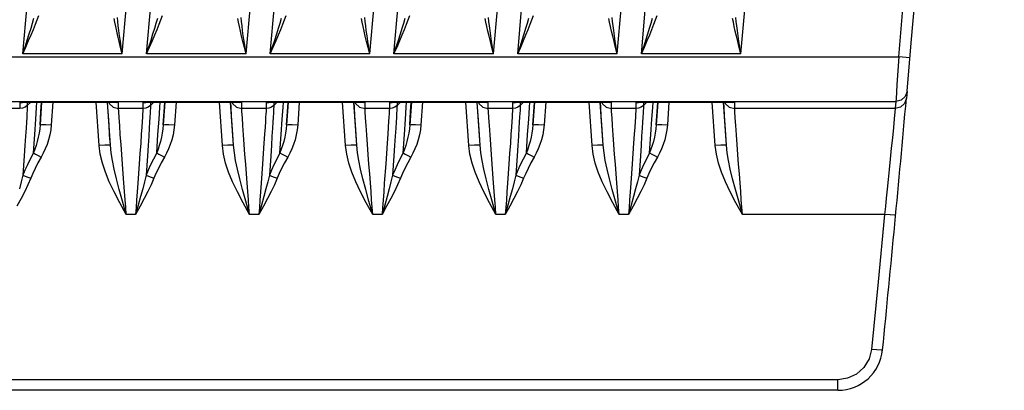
# Model space of a CAD drawing. Header units: millimetres. Extents: x 0 to 700, y 0 to 600.
# Tile 19 of 65: x 121 to 165, y 226 to 242. Entities that reach past the tile are written whole.
import ezdxf

# ---------------------------------------------------------------- set-up
doc = ezdxf.new("R2010")
doc.units = ezdxf.units.MM
doc.header["$LTSCALE"] = 39.111111
doc.layers.get('0').update_dxf_attribs({"linetype": 'CONTINUOUS'})

msp = doc.modelspace()

# ---------------------------------------------------------------- linework, layer by layer
at = {"color": 7, "linetype": 'CONTINUOUS'}
for p, q in [((121.626, 242.41), (121.697, 242.594)), ((127.148, 242.41), (127.218, 242.594)), ((132.669, 242.41), (132.74, 242.594)), ((138.191, 242.41), (138.261, 242.594)), ((143.712, 242.41), (143.782, 242.594)), ((149.233, 242.41), (149.303, 242.594)), ((121.354, 242.024), (121.424, 242.258)), ((121.424, 242.258), (121.485, 242.474)), ((121.459, 241.978), (121.548, 242.203)), ((121.548, 242.203), (121.626, 242.41)), ((125.095, 242.295), (125.062, 242.47)), ((125.133, 242.104), (125.095, 242.295)), ((125.226, 242.331), (125.208, 242.511)), ((125.249, 242.135), (125.226, 242.331)), ((126.876, 242.024), (126.946, 242.258)), ((126.946, 242.258), (127.007, 242.474)), ((126.981, 241.978), (127.07, 242.203)), ((127.07, 242.203), (127.148, 242.41)), ((130.616, 242.295), (130.584, 242.47)), ((130.655, 242.104), (130.616, 242.295)), ((130.748, 242.331), (130.729, 242.511)), ((130.771, 242.135), (130.748, 242.331)), ((132.398, 242.024), (132.467, 242.258)), ((132.467, 242.258), (132.529, 242.474)), ((132.503, 241.978), (132.591, 242.203)), ((132.591, 242.203), (132.669, 242.41)), ((136.138, 242.295), (136.105, 242.47)), ((136.177, 242.104), (136.138, 242.295)), ((136.27, 242.331), (136.251, 242.511)), ((136.292, 242.135), (136.27, 242.331)), ((137.919, 242.024), (137.989, 242.258)), ((137.989, 242.258), (138.05, 242.474)), ((138.024, 241.978), (138.113, 242.203)), ((138.113, 242.203), (138.191, 242.41)), ((141.659, 242.295), (141.627, 242.47)), ((141.698, 242.104), (141.659, 242.295)), ((141.791, 242.331), (141.772, 242.511)), ((141.814, 242.135), (141.791, 242.331)), ((143.441, 242.024), (143.51, 242.258)), ((143.51, 242.258), (143.571, 242.474)), ((143.545, 241.978), (143.634, 242.203)), ((143.634, 242.203), (143.712, 242.41)), ((147.18, 242.295), (147.148, 242.47)), ((147.219, 242.104), (147.18, 242.295)), ((147.312, 242.331), (147.293, 242.511)), ((147.335, 242.136), (147.312, 242.331)), ((148.962, 242.024), (149.031, 242.258)), ((149.031, 242.258), (149.092, 242.474)), ((149.067, 241.978), (149.155, 242.203)), ((149.155, 242.203), (149.233, 242.41)), ((152.701, 242.295), (152.668, 242.47)), ((152.74, 242.104), (152.701, 242.295)), ((152.833, 242.331), (152.814, 242.511)), ((152.856, 242.136), (152.833, 242.331)), ((121.189, 241.498), (121.276, 241.771)), ((121.247, 241.473), (121.359, 241.735)), ((121.276, 241.771), (121.354, 242.024)), ((121.359, 241.735), (121.459, 241.978)), ((125.179, 241.897), (125.133, 242.104)), ((125.231, 241.673), (125.179, 241.897)), ((125.276, 241.923), (125.249, 242.135)), ((125.307, 241.693), (125.276, 241.923)), ((126.711, 241.498), (126.798, 241.771)), ((126.769, 241.473), (126.881, 241.735)), ((126.798, 241.771), (126.876, 242.024)), ((126.881, 241.735), (126.981, 241.978)), ((130.7, 241.897), (130.655, 242.104)), ((130.753, 241.673), (130.7, 241.897)), ((130.798, 241.923), (130.771, 242.135)), ((130.829, 241.693), (130.798, 241.923)), ((132.233, 241.498), (132.32, 241.771)), ((132.291, 241.473), (132.403, 241.735)), ((132.32, 241.771), (132.398, 242.024)), ((132.403, 241.735), (132.503, 241.978)), ((136.222, 241.897), (136.177, 242.104)), ((136.274, 241.673), (136.222, 241.897)), ((136.32, 241.923), (136.292, 242.135)), ((136.351, 241.693), (136.32, 241.923)), ((137.755, 241.498), (137.841, 241.771)), ((137.813, 241.473), (137.924, 241.735)), ((137.841, 241.771), (137.919, 242.024)), ((137.924, 241.735), (138.024, 241.978)), ((141.744, 241.897), (141.698, 242.104)), ((141.796, 241.673), (141.744, 241.897)), ((141.841, 241.923), (141.814, 242.135)), ((141.873, 241.693), (141.841, 241.923)), ((143.276, 241.498), (143.363, 241.771)), ((143.334, 241.473), (143.446, 241.735)), ((143.363, 241.771), (143.441, 242.024)), ((143.446, 241.735), (143.545, 241.978)), ((147.265, 241.897), (147.219, 242.104)), ((147.317, 241.673), (147.265, 241.897)), ((147.362, 241.923), (147.335, 242.136)), ((147.394, 241.693), (147.362, 241.923)), ((148.798, 241.498), (148.884, 241.771)), ((148.856, 241.473), (148.967, 241.735)), ((148.884, 241.771), (148.962, 242.024)), ((148.967, 241.735), (149.067, 241.978)), ((152.786, 241.897), (152.74, 242.104)), ((152.838, 241.673), (152.786, 241.897)), ((152.883, 241.923), (152.856, 242.136)), ((152.915, 241.694), (152.883, 241.923)), ((121.093, 241.202), (121.189, 241.498)), ((121.123, 241.189), (121.247, 241.473)), ((125.289, 241.43), (125.231, 241.673)), ((125.355, 241.167), (125.289, 241.43)), ((125.343, 241.445), (125.307, 241.693)), ((125.383, 241.176), (125.343, 241.445)), ((126.615, 241.202), (126.711, 241.498)), ((126.645, 241.189), (126.769, 241.473)), ((130.811, 241.43), (130.753, 241.673)), ((130.878, 241.167), (130.811, 241.43)), ((130.865, 241.445), (130.829, 241.693)), ((130.905, 241.176), (130.865, 241.445)), ((132.137, 241.202), (132.233, 241.498)), ((132.168, 241.189), (132.291, 241.473)), ((136.333, 241.43), (136.274, 241.673)), ((136.399, 241.167), (136.333, 241.43)), ((136.387, 241.445), (136.351, 241.693)), ((136.427, 241.176), (136.387, 241.445)), ((137.659, 241.202), (137.755, 241.498)), ((137.689, 241.189), (137.813, 241.473)), ((141.855, 241.43), (141.796, 241.673)), ((141.921, 241.167), (141.855, 241.43)), ((141.909, 241.445), (141.873, 241.693)), ((141.949, 241.176), (141.909, 241.445)), ((143.181, 241.202), (143.276, 241.498)), ((143.211, 241.189), (143.334, 241.473)), ((147.376, 241.43), (147.317, 241.673)), ((147.443, 241.167), (147.376, 241.43)), ((147.43, 241.445), (147.394, 241.693)), ((147.471, 241.176), (147.43, 241.445)), ((148.702, 241.202), (148.798, 241.498)), ((148.733, 241.189), (148.856, 241.473)), ((152.898, 241.43), (152.838, 241.673)), ((152.964, 241.167), (152.898, 241.43)), ((152.951, 241.445), (152.915, 241.694)), ((152.992, 241.176), (152.951, 241.445)), ((120.987, 240.88), (121.093, 241.202)), ((120.987, 240.88), (121.123, 241.189)), ((125.428, 240.88), (120.987, 240.88)), ((125.428, 240.88), (125.355, 241.167)), ((125.428, 240.88), (125.383, 241.176)), ((126.509, 240.88), (126.615, 241.202)), ((126.509, 240.88), (126.645, 241.189)), ((130.951, 240.88), (126.509, 240.88)), ((130.951, 240.88), (130.878, 241.167)), ((130.951, 240.88), (130.905, 241.176)), ((132.031, 240.88), (132.137, 241.202)), ((132.031, 240.88), (132.168, 241.189)), ((136.473, 240.88), (132.031, 240.88)), ((136.473, 240.88), (136.399, 241.167)), ((136.473, 240.88), (136.427, 241.176)), ((137.554, 240.88), (137.659, 241.202)), ((137.554, 240.88), (137.689, 241.189)), ((141.995, 240.88), (137.554, 240.88)), ((141.995, 240.88), (141.921, 241.167)), ((141.995, 240.88), (141.949, 241.176)), ((143.075, 240.88), (143.181, 241.202)), ((143.075, 240.88), (143.211, 241.189)), ((147.516, 240.88), (143.075, 240.88)), ((147.516, 240.88), (147.443, 241.167)), ((147.516, 240.88), (147.471, 241.176)), ((148.597, 240.88), (148.702, 241.202)), ((148.597, 240.88), (148.733, 241.189)), ((153.038, 240.88), (148.597, 240.88)), ((153.038, 240.88), (152.964, 241.167)), ((153.038, 240.88), (152.992, 241.176)), ((90.495, 240.752), (160.087, 240.752)), ((160.087, 240.752), (160.047, 240.138)), ((160.585, 240.708), (160.087, 240.752)), ((160.047, 240.138), (160.004, 239.5)), ((160.004, 239.5), (159.963, 238.876)), ((160.453, 239.209), (160.372, 238.979)), ((160.453, 239.209), (160.425, 238.897)), ((90.495, 238.755), (159.955, 238.755)), ((120.848, 238.722), (120.848, 238.442)), ((120.848, 238.722), (120.881, 238.717)), ((120.848, 238.722), (125.261, 238.722)), ((120.848, 238.722), (120.915, 238.719)), ((120.881, 238.717), (120.923, 238.715)), ((120.915, 238.719), (120.93, 238.719)), ((120.923, 238.715), (120.971, 238.717)), ((120.93, 238.719), (125.179, 238.719)), ((120.971, 238.717), (120.988, 238.719)), ((121.189, 238.719), (121.189, 238.576)), ((121.189, 238.576), (121.342, 238.719)), ((121.603, 238.489), (121.617, 238.719)), ((121.829, 238.719), (121.759, 237.716)), ((121.797, 238.296), (121.824, 238.719)), ((122.329, 238.719), (122.258, 237.707)), ((124.397, 236.789), (124.262, 238.719)), ((124.895, 236.798), (124.761, 238.719)), ((124.785, 238.493), (124.772, 238.719)), ((124.825, 238.719), (124.841, 238.672)), ((124.841, 238.672), (125.022, 238.503)), ((125.101, 238.721), (125.178, 238.715)), ((125.178, 238.715), (125.261, 238.722)), ((125.179, 238.719), (125.261, 238.722)), ((125.261, 238.442), (125.261, 238.722)), ((126.348, 238.722), (126.348, 238.442)), ((126.348, 238.722), (126.381, 238.717)), ((126.348, 238.722), (130.761, 238.722)), ((126.348, 238.722), (126.415, 238.719)), ((126.381, 238.717), (126.423, 238.715)), ((126.415, 238.719), (126.43, 238.719)), ((126.423, 238.715), (126.471, 238.717)), ((126.43, 238.719), (130.679, 238.719)), ((126.471, 238.717), (126.488, 238.719)), ((126.689, 238.719), (126.689, 238.576)), ((126.689, 238.576), (126.842, 238.719)), ((127.103, 238.489), (127.117, 238.719)), ((127.329, 238.719), (127.259, 237.716)), ((127.297, 238.296), (127.324, 238.719)), ((127.829, 238.719), (127.758, 237.707)), ((129.897, 236.789), (129.762, 238.719)), ((130.395, 236.798), (130.261, 238.719)), ((130.285, 238.493), (130.272, 238.719)), ((130.325, 238.719), (130.341, 238.672)), ((130.341, 238.672), (130.522, 238.503)), ((130.601, 238.721), (130.678, 238.715)), ((130.678, 238.715), (130.761, 238.722)), ((130.679, 238.719), (130.761, 238.722)), ((130.761, 238.442), (130.761, 238.722)), ((131.848, 238.722), (131.848, 238.442)), ((131.848, 238.722), (131.881, 238.717)), ((131.848, 238.722), (136.261, 238.722)), ((131.848, 238.722), (131.915, 238.719)), ((131.881, 238.717), (131.923, 238.715)), ((131.915, 238.719), (131.93, 238.719)), ((131.923, 238.715), (131.971, 238.717)), ((131.93, 238.719), (136.179, 238.719)), ((131.971, 238.717), (131.988, 238.719)), ((132.189, 238.719), (132.189, 238.576)), ((132.189, 238.576), (132.342, 238.719)), ((132.603, 238.489), (132.617, 238.719)), ((132.829, 238.719), (132.759, 237.716)), ((132.797, 238.296), (132.824, 238.719)), ((133.329, 238.719), (133.258, 237.707)), ((135.397, 236.789), (135.262, 238.719)), ((135.895, 236.798), (135.761, 238.719)), ((135.785, 238.493), (135.772, 238.719)), ((135.825, 238.719), (135.841, 238.672)), ((135.841, 238.672), (136.022, 238.503)), ((136.101, 238.721), (136.178, 238.715)), ((136.178, 238.715), (136.261, 238.722)), ((136.179, 238.719), (136.261, 238.722)), ((136.261, 238.442), (136.261, 238.722)), ((137.348, 238.722), (137.348, 238.442)), ((137.348, 238.722), (137.381, 238.717)), ((137.348, 238.722), (141.761, 238.722)), ((137.348, 238.722), (137.415, 238.719)), ((137.381, 238.717), (137.423, 238.715)), ((137.415, 238.719), (137.43, 238.719)), ((137.423, 238.715), (137.471, 238.717)), ((137.43, 238.719), (141.679, 238.719)), ((137.471, 238.717), (137.488, 238.719)), ((137.689, 238.719), (137.689, 238.576)), ((137.689, 238.576), (137.842, 238.719)), ((138.103, 238.489), (138.117, 238.719)), ((138.329, 238.719), (138.259, 237.716)), ((138.297, 238.296), (138.324, 238.719)), ((138.829, 238.719), (138.758, 237.707)), ((140.897, 236.789), (140.762, 238.719)), ((141.395, 236.798), (141.261, 238.719)), ((141.285, 238.493), (141.272, 238.719)), ((141.325, 238.719), (141.341, 238.672)), ((141.341, 238.672), (141.522, 238.503)), ((141.601, 238.721), (141.678, 238.715)), ((141.678, 238.715), (141.761, 238.722)), ((141.679, 238.719), (141.761, 238.722)), ((141.761, 238.442), (141.761, 238.722)), ((142.848, 238.722), (142.848, 238.442)), ((142.848, 238.722), (142.881, 238.717)), ((142.848, 238.722), (147.261, 238.722)), ((142.848, 238.722), (142.915, 238.719)), ((142.881, 238.717), (142.923, 238.715)), ((142.915, 238.719), (142.93, 238.719)), ((142.923, 238.715), (142.971, 238.717)), ((142.93, 238.719), (147.179, 238.719)), ((142.971, 238.717), (142.988, 238.719)), ((143.189, 238.719), (143.189, 238.576)), ((143.189, 238.576), (143.342, 238.719)), ((143.603, 238.489), (143.617, 238.719)), ((143.829, 238.719), (143.759, 237.716)), ((143.797, 238.296), (143.824, 238.719)), ((144.329, 238.719), (144.258, 237.707)), ((146.397, 236.789), (146.262, 238.719)), ((146.895, 236.798), (146.761, 238.719)), ((146.785, 238.493), (146.772, 238.719)), ((146.825, 238.719), (146.841, 238.672)), ((146.841, 238.672), (147.022, 238.503)), ((147.101, 238.721), (147.178, 238.715)), ((147.178, 238.715), (147.261, 238.722)), ((147.179, 238.719), (147.261, 238.722)), ((147.261, 238.442), (147.261, 238.722)), ((148.348, 238.722), (148.348, 238.442)), ((148.348, 238.722), (148.381, 238.717)), ((148.348, 238.722), (152.761, 238.722)), ((148.348, 238.722), (148.415, 238.719)), ((148.381, 238.717), (148.423, 238.715)), ((148.415, 238.719), (148.43, 238.719)), ((148.423, 238.715), (148.471, 238.717)), ((148.43, 238.719), (152.679, 238.719)), ((148.471, 238.717), (148.488, 238.719)), ((148.689, 238.719), (148.689, 238.576)), ((148.689, 238.576), (148.842, 238.719)), ((149.103, 238.489), (149.117, 238.719)), ((149.329, 238.719), (149.259, 237.716)), ((149.297, 238.296), (149.324, 238.719)), ((149.829, 238.719), (149.758, 237.707)), ((151.897, 236.789), (151.762, 238.719)), ((152.395, 236.798), (152.261, 238.719)), ((152.285, 238.493), (152.272, 238.719)), ((152.325, 238.719), (152.341, 238.672)), ((152.341, 238.672), (152.522, 238.503)), ((152.601, 238.721), (152.678, 238.715)), ((152.678, 238.715), (152.761, 238.722)), ((152.679, 238.719), (152.761, 238.722)), ((152.761, 238.442), (152.761, 238.722)), ((159.955, 238.755), (159.927, 238.442)), ((159.963, 238.876), (159.955, 238.755)), ((160.192, 238.814), (159.955, 238.755)), ((160.344, 238.666), (160.164, 238.502)), ((160.372, 238.979), (160.192, 238.814)), ((160.425, 238.897), (160.344, 238.666)), ((120.848, 238.442), (119.761, 238.442)), ((120.972, 238.458), (120.848, 238.442)), ((121.088, 238.503), (120.972, 238.458)), ((121.189, 238.576), (121.088, 238.503)), ((121.171, 238.227), (121.161, 238.057)), ((121.179, 238.356), (121.171, 238.227)), ((121.184, 238.449), (121.179, 238.356)), ((121.187, 238.514), (121.184, 238.449)), ((121.189, 238.555), (121.187, 238.514)), ((121.189, 238.576), (121.189, 238.555)), ((121.568, 237.965), (121.603, 238.489)), ((121.759, 237.716), (121.797, 238.296)), ((124.808, 238.129), (124.785, 238.493)), ((125.022, 238.503), (125.261, 238.442)), ((125.268, 238.304), (125.261, 238.442)), ((126.348, 238.442), (125.261, 238.442)), ((125.286, 238.033), (125.268, 238.304)), ((126.336, 238.2), (126.327, 238.056)), ((126.342, 238.304), (126.336, 238.2)), ((126.346, 238.375), (126.342, 238.304)), ((126.348, 238.419), (126.346, 238.375)), ((126.472, 238.458), (126.348, 238.442)), ((126.348, 238.442), (126.348, 238.419)), ((126.588, 238.503), (126.472, 238.458)), ((126.689, 238.576), (126.588, 238.503)), ((126.671, 238.227), (126.661, 238.057)), ((126.679, 238.356), (126.671, 238.227)), ((126.684, 238.449), (126.679, 238.356)), ((126.687, 238.514), (126.684, 238.449)), ((126.689, 238.555), (126.687, 238.514)), ((126.689, 238.576), (126.689, 238.555)), ((127.068, 237.965), (127.103, 238.489)), ((127.259, 237.716), (127.297, 238.296)), ((130.308, 238.129), (130.285, 238.493)), ((130.522, 238.503), (130.761, 238.442)), ((130.768, 238.304), (130.761, 238.442)), ((131.848, 238.442), (130.761, 238.442)), ((130.786, 238.033), (130.768, 238.304)), ((131.836, 238.2), (131.827, 238.056)), ((131.842, 238.304), (131.836, 238.2)), ((131.846, 238.375), (131.842, 238.304)), ((131.848, 238.419), (131.846, 238.375)), ((131.972, 238.458), (131.848, 238.442)), ((131.848, 238.442), (131.848, 238.419)), ((132.088, 238.503), (131.972, 238.458)), ((132.189, 238.576), (132.088, 238.503)), ((132.171, 238.227), (132.161, 238.057)), ((132.179, 238.356), (132.171, 238.227)), ((132.184, 238.449), (132.179, 238.356)), ((132.187, 238.514), (132.184, 238.449)), ((132.189, 238.555), (132.187, 238.514)), ((132.189, 238.576), (132.189, 238.555)), ((132.568, 237.965), (132.603, 238.489)), ((132.759, 237.716), (132.797, 238.296)), ((135.808, 238.129), (135.785, 238.493)), ((136.022, 238.503), (136.261, 238.442)), ((136.268, 238.304), (136.261, 238.442)), ((137.348, 238.442), (136.261, 238.442)), ((136.286, 238.033), (136.268, 238.304)), ((137.336, 238.2), (137.327, 238.056)), ((137.342, 238.304), (137.336, 238.2)), ((137.346, 238.375), (137.342, 238.304)), ((137.348, 238.419), (137.346, 238.375)), ((137.472, 238.458), (137.348, 238.442)), ((137.348, 238.442), (137.348, 238.419)), ((137.588, 238.503), (137.472, 238.458)), ((137.689, 238.576), (137.588, 238.503)), ((137.671, 238.227), (137.661, 238.057)), ((137.679, 238.356), (137.671, 238.227)), ((137.684, 238.449), (137.679, 238.356)), ((137.687, 238.514), (137.684, 238.449)), ((137.689, 238.555), (137.687, 238.514)), ((137.689, 238.576), (137.689, 238.555)), ((138.068, 237.965), (138.103, 238.489)), ((138.259, 237.716), (138.297, 238.296)), ((141.308, 238.129), (141.285, 238.493)), ((141.522, 238.503), (141.761, 238.442)), ((141.768, 238.304), (141.761, 238.442)), ((142.848, 238.442), (141.761, 238.442)), ((141.786, 238.033), (141.768, 238.304)), ((142.836, 238.2), (142.827, 238.056)), ((142.842, 238.304), (142.836, 238.2)), ((142.846, 238.375), (142.842, 238.304)), ((142.848, 238.419), (142.846, 238.375)), ((142.972, 238.458), (142.848, 238.442)), ((142.848, 238.442), (142.848, 238.419)), ((143.088, 238.503), (142.972, 238.458)), ((143.189, 238.576), (143.088, 238.503)), ((143.171, 238.227), (143.161, 238.057)), ((143.179, 238.356), (143.171, 238.227)), ((143.184, 238.449), (143.179, 238.356)), ((143.187, 238.514), (143.184, 238.449)), ((143.189, 238.555), (143.187, 238.514)), ((143.189, 238.576), (143.189, 238.555)), ((143.568, 237.965), (143.603, 238.489)), ((143.759, 237.716), (143.797, 238.296)), ((146.808, 238.129), (146.785, 238.493)), ((147.022, 238.503), (147.261, 238.442)), ((147.268, 238.304), (147.261, 238.442)), ((148.348, 238.442), (147.261, 238.442)), ((147.286, 238.033), (147.268, 238.304)), ((148.336, 238.2), (148.327, 238.056)), ((148.342, 238.304), (148.336, 238.2)), ((148.346, 238.375), (148.342, 238.304)), ((148.348, 238.419), (148.346, 238.375)), ((148.472, 238.458), (148.348, 238.442)), ((148.348, 238.442), (148.348, 238.419)), ((148.588, 238.503), (148.472, 238.458)), ((148.689, 238.576), (148.588, 238.503)), ((148.671, 238.227), (148.661, 238.057)), ((148.679, 238.356), (148.671, 238.227)), ((148.684, 238.449), (148.679, 238.356)), ((148.687, 238.514), (148.684, 238.449)), ((148.689, 238.555), (148.687, 238.514)), ((148.689, 238.576), (148.689, 238.555)), ((149.068, 237.965), (149.103, 238.489)), ((149.259, 237.716), (149.297, 238.296)), ((152.308, 238.129), (152.285, 238.493)), ((152.522, 238.503), (152.761, 238.442)), ((152.768, 238.304), (152.761, 238.442)), ((159.927, 238.442), (152.761, 238.442)), ((152.786, 238.033), (152.768, 238.304)), ((159.927, 238.442), (159.882, 237.985)), ((160.164, 238.502), (159.927, 238.442)), ((121.147, 237.838), (121.13, 237.558)), ((121.161, 238.057), (121.147, 237.838)), ((121.521, 237.279), (121.568, 237.965)), ((124.835, 237.71), (124.808, 238.129)), ((125.311, 237.677), (125.286, 238.033)), ((126.314, 237.865), (126.298, 237.616)), ((126.327, 238.056), (126.314, 237.865)), ((126.647, 237.838), (126.63, 237.558)), ((126.661, 238.057), (126.647, 237.838)), ((127.021, 237.279), (127.068, 237.965)), ((130.335, 237.71), (130.308, 238.129)), ((130.811, 237.677), (130.786, 238.033)), ((131.814, 237.865), (131.798, 237.616)), ((131.827, 238.056), (131.814, 237.865)), ((132.147, 237.838), (132.13, 237.558)), ((132.161, 238.057), (132.147, 237.838)), ((132.521, 237.279), (132.568, 237.965)), ((135.835, 237.71), (135.808, 238.129)), ((136.311, 237.677), (136.286, 238.033)), ((137.314, 237.865), (137.298, 237.616)), ((137.327, 238.056), (137.314, 237.865)), ((137.647, 237.838), (137.63, 237.558)), ((137.661, 238.057), (137.647, 237.838)), ((138.021, 237.279), (138.068, 237.965)), ((141.335, 237.71), (141.308, 238.129)), ((141.811, 237.677), (141.786, 238.033)), ((142.814, 237.865), (142.798, 237.616)), ((142.827, 238.056), (142.814, 237.865)), ((143.147, 237.838), (143.13, 237.558)), ((143.161, 238.057), (143.147, 237.838)), ((143.521, 237.279), (143.568, 237.965)), ((146.835, 237.71), (146.808, 238.129)), ((147.311, 237.677), (147.286, 238.033)), ((148.314, 237.865), (148.298, 237.616)), ((148.327, 238.056), (148.314, 237.865)), ((148.647, 237.838), (148.63, 237.558)), ((148.661, 238.057), (148.647, 237.838)), ((149.021, 237.279), (149.068, 237.965)), ((152.335, 237.71), (152.308, 238.129)), ((152.811, 237.677), (152.786, 238.033)), ((159.882, 237.985), (159.843, 237.588)), ((121.13, 237.558), (121.107, 237.207)), ((121.713, 237.347), (121.676, 237.16)), ((121.741, 237.533), (121.713, 237.347)), ((121.759, 237.716), (121.741, 237.533)), ((121.759, 237.716), (121.827, 237.724)), ((121.827, 237.724), (122.01, 237.721)), ((122.01, 237.721), (122.258, 237.707)), ((122.234, 237.484), (122.193, 237.262)), ((122.258, 237.707), (122.234, 237.484)), ((124.864, 237.26), (124.835, 237.71)), ((125.34, 237.269), (125.311, 237.677)), ((126.298, 237.616), (126.276, 237.295)), ((126.63, 237.558), (126.607, 237.207)), ((127.213, 237.347), (127.176, 237.16)), ((127.241, 237.533), (127.213, 237.347)), ((127.259, 237.716), (127.241, 237.533)), ((127.259, 237.716), (127.327, 237.724)), ((127.327, 237.724), (127.51, 237.721)), ((127.51, 237.721), (127.758, 237.707)), ((127.734, 237.484), (127.693, 237.262)), ((127.758, 237.707), (127.734, 237.484)), ((130.364, 237.26), (130.335, 237.71)), ((130.84, 237.269), (130.811, 237.677)), ((131.798, 237.616), (131.776, 237.295)), ((132.13, 237.558), (132.107, 237.207)), ((132.713, 237.347), (132.676, 237.16)), ((132.741, 237.533), (132.713, 237.347)), ((132.759, 237.716), (132.741, 237.533)), ((132.759, 237.716), (132.827, 237.724)), ((132.827, 237.724), (133.01, 237.721)), ((133.01, 237.721), (133.258, 237.707)), ((133.234, 237.484), (133.193, 237.262)), ((133.258, 237.707), (133.234, 237.484)), ((135.864, 237.26), (135.835, 237.71)), ((136.34, 237.269), (136.311, 237.677)), ((137.298, 237.616), (137.276, 237.295)), ((137.63, 237.558), (137.607, 237.207)), ((138.213, 237.347), (138.176, 237.16)), ((138.241, 237.533), (138.213, 237.347)), ((138.259, 237.716), (138.241, 237.533)), ((138.259, 237.716), (138.327, 237.724)), ((138.327, 237.724), (138.51, 237.721)), ((138.51, 237.721), (138.758, 237.707)), ((138.734, 237.484), (138.693, 237.262)), ((138.758, 237.707), (138.734, 237.484)), ((141.364, 237.26), (141.335, 237.71)), ((141.84, 237.269), (141.811, 237.677)), ((142.798, 237.616), (142.776, 237.295)), ((143.13, 237.558), (143.107, 237.207)), ((143.713, 237.347), (143.676, 237.16)), ((143.741, 237.533), (143.713, 237.347)), ((143.759, 237.716), (143.741, 237.533)), ((143.759, 237.716), (143.827, 237.724)), ((143.827, 237.724), (144.01, 237.721)), ((144.01, 237.721), (144.258, 237.707)), ((144.234, 237.484), (144.193, 237.262)), ((144.258, 237.707), (144.234, 237.484)), ((146.864, 237.26), (146.835, 237.71)), ((147.34, 237.269), (147.311, 237.677)), ((148.298, 237.616), (148.276, 237.295)), ((148.63, 237.558), (148.607, 237.207)), ((149.213, 237.347), (149.176, 237.16)), ((149.241, 237.533), (149.213, 237.347)), ((149.259, 237.716), (149.241, 237.533)), ((149.259, 237.716), (149.327, 237.724)), ((149.327, 237.724), (149.51, 237.721)), ((149.51, 237.721), (149.758, 237.707)), ((149.734, 237.484), (149.693, 237.262)), ((149.758, 237.707), (149.734, 237.484)), ((152.364, 237.26), (152.335, 237.71)), ((152.84, 237.269), (152.811, 237.677)), ((159.843, 237.588), (159.798, 237.139)), ((121.107, 237.207), (121.08, 236.789)), ((121.463, 236.459), (121.521, 237.279)), ((121.631, 236.975), (121.579, 236.795)), ((121.676, 237.16), (121.631, 236.975)), ((122.137, 237.044), (122.068, 236.834)), ((122.193, 237.262), (122.137, 237.044)), ((124.895, 236.798), (124.864, 237.26)), ((125.371, 236.834), (125.34, 237.269)), ((126.249, 236.895), (126.217, 236.436)), ((126.276, 237.295), (126.249, 236.895)), ((126.607, 237.207), (126.58, 236.789)), ((126.963, 236.459), (127.021, 237.279)), ((127.131, 236.975), (127.079, 236.795)), ((127.176, 237.16), (127.131, 236.975)), ((127.637, 237.044), (127.568, 236.834)), ((127.693, 237.262), (127.637, 237.044)), ((130.395, 236.798), (130.364, 237.26)), ((130.871, 236.834), (130.84, 237.269)), ((131.749, 236.895), (131.717, 236.436)), ((131.776, 237.295), (131.749, 236.895)), ((132.107, 237.207), (132.08, 236.789)), ((132.463, 236.459), (132.521, 237.279)), ((132.631, 236.975), (132.579, 236.795)), ((132.676, 237.16), (132.631, 236.975)), ((133.137, 237.044), (133.068, 236.834)), ((133.193, 237.262), (133.137, 237.044)), ((135.895, 236.798), (135.864, 237.26)), ((136.371, 236.834), (136.34, 237.269)), ((137.249, 236.895), (137.217, 236.436)), ((137.276, 237.295), (137.249, 236.895)), ((137.607, 237.207), (137.58, 236.789)), ((137.963, 236.459), (138.021, 237.279)), ((138.131, 236.975), (138.079, 236.795)), ((138.176, 237.16), (138.131, 236.975)), ((138.637, 237.044), (138.568, 236.834)), ((138.693, 237.262), (138.637, 237.044)), ((141.395, 236.798), (141.364, 237.26)), ((141.871, 236.834), (141.84, 237.269)), ((142.749, 236.895), (142.717, 236.436)), ((142.776, 237.295), (142.749, 236.895)), ((143.107, 237.207), (143.08, 236.789)), ((143.463, 236.459), (143.521, 237.279)), ((143.631, 236.975), (143.579, 236.795)), ((143.676, 237.16), (143.631, 236.975)), ((144.137, 237.044), (144.068, 236.834)), ((144.193, 237.262), (144.137, 237.044)), ((146.895, 236.798), (146.864, 237.26)), ((147.371, 236.834), (147.34, 237.269)), ((148.249, 236.895), (148.217, 236.436)), ((148.276, 237.295), (148.249, 236.895)), ((148.607, 237.207), (148.58, 236.789)), ((148.963, 236.459), (149.021, 237.279)), ((149.131, 236.975), (149.079, 236.795)), ((149.176, 237.16), (149.131, 236.975)), ((149.637, 237.044), (149.568, 236.834)), ((149.693, 237.262), (149.637, 237.044)), ((152.395, 236.798), (152.364, 237.26)), ((152.871, 236.834), (152.84, 237.269)), ((159.798, 237.139), (159.75, 236.666)), ((121.08, 236.789), (121.051, 236.335)), ((121.463, 236.459), (121.318, 236.184)), ((121.523, 236.622), (121.463, 236.459)), ((121.463, 236.459), (121.559, 236.41)), ((121.579, 236.795), (121.523, 236.622)), ((121.901, 236.446), (121.809, 236.273)), ((121.989, 236.634), (121.901, 236.446)), ((122.068, 236.834), (121.989, 236.634)), ((124.645, 236.803), (124.397, 236.789)), ((124.447, 236.398), (124.397, 236.789)), ((124.827, 236.806), (124.645, 236.803)), ((124.895, 236.798), (124.827, 236.806)), ((124.93, 236.467), (124.895, 236.798)), ((124.986, 236.118), (124.93, 236.467)), ((125.404, 236.391), (125.371, 236.834)), ((126.217, 236.436), (126.184, 235.971)), ((126.58, 236.789), (126.551, 236.335)), ((126.963, 236.459), (126.818, 236.184)), ((127.023, 236.622), (126.963, 236.459)), ((126.963, 236.459), (127.059, 236.41)), ((127.079, 236.795), (127.023, 236.622)), ((127.401, 236.446), (127.309, 236.273)), ((127.489, 236.634), (127.401, 236.446)), ((127.568, 236.834), (127.489, 236.634)), ((130.145, 236.803), (129.897, 236.789)), ((129.947, 236.398), (129.897, 236.789)), ((130.327, 236.806), (130.145, 236.803)), ((130.395, 236.798), (130.327, 236.806)), ((130.43, 236.467), (130.395, 236.798)), ((130.486, 236.118), (130.43, 236.467)), ((130.904, 236.391), (130.871, 236.834)), ((131.717, 236.436), (131.684, 235.971)), ((132.08, 236.789), (132.051, 236.335)), ((132.463, 236.459), (132.318, 236.184)), ((132.523, 236.622), (132.463, 236.459)), ((132.463, 236.459), (132.559, 236.41)), ((132.579, 236.795), (132.523, 236.622)), ((132.901, 236.446), (132.809, 236.273)), ((132.989, 236.634), (132.901, 236.446)), ((133.068, 236.834), (132.989, 236.634)), ((135.645, 236.803), (135.397, 236.789)), ((135.447, 236.398), (135.397, 236.789)), ((135.827, 236.806), (135.645, 236.803)), ((135.895, 236.798), (135.827, 236.806)), ((135.93, 236.467), (135.895, 236.798)), ((135.986, 236.118), (135.93, 236.467)), ((136.404, 236.391), (136.371, 236.834)), ((137.217, 236.436), (137.184, 235.971)), ((137.58, 236.789), (137.551, 236.335)), ((137.963, 236.459), (137.818, 236.184)), ((138.023, 236.622), (137.963, 236.459)), ((137.963, 236.459), (138.059, 236.41)), ((138.079, 236.795), (138.023, 236.622)), ((138.401, 236.446), (138.309, 236.273)), ((138.489, 236.634), (138.401, 236.446)), ((138.568, 236.834), (138.489, 236.634)), ((141.145, 236.803), (140.897, 236.789)), ((140.947, 236.398), (140.897, 236.789)), ((141.327, 236.806), (141.145, 236.803)), ((141.395, 236.798), (141.327, 236.806)), ((141.43, 236.467), (141.395, 236.798)), ((141.486, 236.118), (141.43, 236.467)), ((141.904, 236.391), (141.871, 236.834)), ((142.717, 236.436), (142.684, 235.971)), ((143.08, 236.789), (143.051, 236.335)), ((143.463, 236.459), (143.318, 236.184)), ((143.523, 236.622), (143.463, 236.459)), ((143.463, 236.459), (143.559, 236.41)), ((143.579, 236.795), (143.523, 236.622)), ((143.901, 236.446), (143.809, 236.273)), ((143.989, 236.634), (143.901, 236.446)), ((144.068, 236.834), (143.989, 236.634)), ((146.645, 236.803), (146.397, 236.789)), ((146.447, 236.398), (146.397, 236.789)), ((146.827, 236.806), (146.645, 236.803)), ((146.895, 236.798), (146.827, 236.806)), ((146.93, 236.467), (146.895, 236.798)), ((146.986, 236.118), (146.93, 236.467)), ((147.404, 236.391), (147.371, 236.834)), ((148.217, 236.436), (148.184, 235.971)), ((148.58, 236.789), (148.551, 236.335)), ((148.963, 236.459), (148.818, 236.184)), ((149.023, 236.622), (148.963, 236.459)), ((148.963, 236.459), (149.059, 236.41)), ((149.079, 236.795), (149.023, 236.622)), ((149.401, 236.446), (149.309, 236.273)), ((149.489, 236.634), (149.401, 236.446)), ((149.568, 236.834), (149.489, 236.634)), ((152.145, 236.803), (151.897, 236.789)), ((151.947, 236.398), (151.897, 236.789)), ((152.327, 236.806), (152.145, 236.803)), ((152.395, 236.798), (152.327, 236.806)), ((152.43, 236.467), (152.395, 236.798)), ((152.486, 236.118), (152.43, 236.467)), ((152.904, 236.391), (152.871, 236.834)), ((159.75, 236.666), (159.702, 236.186)), ((121.051, 236.335), (120.993, 235.461)), ((121.318, 236.184), (121.193, 235.927)), ((121.665, 236.011), (121.54, 235.766)), ((121.559, 236.41), (121.678, 236.346)), ((121.809, 236.273), (121.665, 236.011)), ((121.678, 236.346), (121.809, 236.273)), ((124.54, 236.008), (124.447, 236.398)), ((124.673, 235.602), (124.54, 236.008)), ((125.065, 235.735), (124.986, 236.118)), ((125.437, 235.951), (125.404, 236.391)), ((126.551, 236.335), (126.493, 235.461)), ((126.818, 236.184), (126.693, 235.927)), ((127.165, 236.011), (127.04, 235.766)), ((127.059, 236.41), (127.178, 236.346)), ((127.309, 236.273), (127.165, 236.011)), ((127.178, 236.346), (127.309, 236.273)), ((130.04, 236.008), (129.947, 236.398)), ((130.173, 235.602), (130.04, 236.008)), ((130.565, 235.735), (130.486, 236.118)), ((130.937, 235.951), (130.904, 236.391)), ((132.051, 236.335), (131.993, 235.461)), ((132.318, 236.184), (132.193, 235.927)), ((132.665, 236.011), (132.54, 235.766)), ((132.559, 236.41), (132.678, 236.346)), ((132.809, 236.273), (132.665, 236.011)), ((132.678, 236.346), (132.809, 236.273)), ((135.54, 236.008), (135.447, 236.398)), ((135.673, 235.602), (135.54, 236.008)), ((136.065, 235.735), (135.986, 236.118)), ((136.437, 235.951), (136.404, 236.391)), ((137.551, 236.335), (137.493, 235.461)), ((137.818, 236.184), (137.693, 235.927)), ((138.165, 236.011), (138.04, 235.766)), ((138.059, 236.41), (138.178, 236.346)), ((138.309, 236.273), (138.165, 236.011)), ((138.178, 236.346), (138.309, 236.273)), ((141.04, 236.008), (140.947, 236.398)), ((141.173, 235.602), (141.04, 236.008)), ((141.565, 235.735), (141.486, 236.118)), ((141.937, 235.951), (141.904, 236.391)), ((143.051, 236.335), (142.993, 235.461)), ((143.318, 236.184), (143.193, 235.927)), ((143.665, 236.011), (143.54, 235.766)), ((143.559, 236.41), (143.678, 236.346)), ((143.809, 236.273), (143.665, 236.011)), ((143.678, 236.346), (143.809, 236.273)), ((146.54, 236.008), (146.447, 236.398)), ((146.673, 235.602), (146.54, 236.008)), ((147.065, 235.735), (146.986, 236.118)), ((147.437, 235.951), (147.404, 236.391)), ((148.551, 236.335), (148.493, 235.461)), ((148.818, 236.184), (148.693, 235.927)), ((149.165, 236.011), (149.04, 235.766)), ((149.059, 236.41), (149.178, 236.346)), ((149.309, 236.273), (149.165, 236.011)), ((149.178, 236.346), (149.309, 236.273)), ((152.04, 236.008), (151.947, 236.398)), ((152.173, 235.602), (152.04, 236.008)), ((152.565, 235.735), (152.486, 236.118)), ((152.937, 235.951), (152.904, 236.391)), ((159.702, 236.186), (159.655, 235.716)), ((121.085, 235.686), (120.993, 235.461)), ((121.193, 235.927), (121.085, 235.686)), ((121.54, 235.766), (121.432, 235.539)), ((124.849, 235.17), (124.673, 235.602)), ((125.168, 235.304), (125.065, 235.735)), ((125.469, 235.524), (125.437, 235.951)), ((126.184, 235.971), (126.123, 235.107)), ((126.585, 235.686), (126.493, 235.461)), ((126.693, 235.927), (126.585, 235.686)), ((127.04, 235.766), (126.932, 235.539)), ((130.349, 235.17), (130.173, 235.602)), ((130.668, 235.304), (130.565, 235.735)), ((130.969, 235.524), (130.937, 235.951)), ((131.684, 235.971), (131.623, 235.107)), ((132.085, 235.686), (131.993, 235.461)), ((132.193, 235.927), (132.085, 235.686)), ((132.54, 235.766), (132.432, 235.539)), ((135.849, 235.17), (135.673, 235.602)), ((136.168, 235.304), (136.065, 235.735)), ((136.469, 235.524), (136.437, 235.951)), ((137.184, 235.971), (137.123, 235.107)), ((137.585, 235.686), (137.493, 235.461)), ((137.693, 235.927), (137.585, 235.686)), ((138.04, 235.766), (137.932, 235.539)), ((141.349, 235.17), (141.173, 235.602)), ((141.668, 235.304), (141.565, 235.735)), ((141.969, 235.524), (141.937, 235.951)), ((142.684, 235.971), (142.623, 235.107)), ((143.085, 235.686), (142.993, 235.461)), ((143.193, 235.927), (143.085, 235.686)), ((143.54, 235.766), (143.432, 235.539)), ((146.849, 235.17), (146.673, 235.602)), ((147.168, 235.304), (147.065, 235.735)), ((147.469, 235.524), (147.437, 235.951)), ((148.184, 235.971), (148.123, 235.107)), ((148.585, 235.686), (148.493, 235.461)), ((148.693, 235.927), (148.585, 235.686)), ((149.04, 235.766), (148.932, 235.539)), ((152.349, 235.17), (152.173, 235.602)), ((152.668, 235.304), (152.565, 235.735)), ((152.969, 235.524), (152.937, 235.951)), ((159.655, 235.716), (159.609, 235.264)), ((120.921, 235.167), (120.838, 234.851)), ((120.993, 235.461), (120.921, 235.167)), ((120.993, 235.461), (121.092, 235.425)), ((121.092, 235.425), (121.211, 235.379)), ((121.211, 235.379), (121.341, 235.327)), ((121.341, 235.327), (121.215, 235.039)), ((121.432, 235.539), (121.341, 235.327)), ((125.064, 234.716), (124.849, 235.17)), ((125.293, 234.827), (125.168, 235.304)), ((125.499, 235.116), (125.469, 235.524)), ((126.421, 235.167), (126.338, 234.851)), ((126.493, 235.461), (126.421, 235.167)), ((126.493, 235.461), (126.592, 235.425)), ((126.592, 235.425), (126.711, 235.379)), ((126.711, 235.379), (126.841, 235.327)), ((126.841, 235.327), (126.715, 235.039)), ((126.932, 235.539), (126.841, 235.327)), ((130.564, 234.716), (130.349, 235.17)), ((130.793, 234.827), (130.668, 235.304)), ((130.999, 235.116), (130.969, 235.524)), ((131.921, 235.167), (131.838, 234.851)), ((131.993, 235.461), (131.921, 235.167)), ((131.993, 235.461), (132.092, 235.425)), ((132.092, 235.425), (132.211, 235.379)), ((132.211, 235.379), (132.341, 235.327)), ((132.341, 235.327), (132.215, 235.039)), ((132.432, 235.539), (132.341, 235.327)), ((136.064, 234.716), (135.849, 235.17)), ((136.293, 234.827), (136.168, 235.304)), ((136.499, 235.116), (136.469, 235.524)), ((137.421, 235.167), (137.338, 234.851)), ((137.493, 235.461), (137.421, 235.167)), ((137.493, 235.461), (137.592, 235.425)), ((137.592, 235.425), (137.711, 235.379)), ((137.711, 235.379), (137.841, 235.327)), ((137.841, 235.327), (137.715, 235.039)), ((137.932, 235.539), (137.841, 235.327)), ((141.564, 234.716), (141.349, 235.17)), ((141.793, 234.827), (141.668, 235.304)), ((141.999, 235.116), (141.969, 235.524)), ((142.921, 235.167), (142.838, 234.851)), ((142.993, 235.461), (142.921, 235.167)), ((142.993, 235.461), (143.092, 235.425)), ((143.092, 235.425), (143.211, 235.379)), ((143.211, 235.379), (143.341, 235.327)), ((143.341, 235.327), (143.215, 235.039)), ((143.432, 235.539), (143.341, 235.327)), ((147.064, 234.716), (146.849, 235.17)), ((147.293, 234.827), (147.168, 235.304)), ((147.499, 235.116), (147.469, 235.524)), ((148.421, 235.167), (148.338, 234.851)), ((148.493, 235.461), (148.421, 235.167)), ((148.493, 235.461), (148.592, 235.425)), ((148.592, 235.425), (148.711, 235.379)), ((148.711, 235.379), (148.841, 235.327)), ((148.841, 235.327), (148.715, 235.039)), ((148.932, 235.539), (148.841, 235.327)), ((152.564, 234.716), (152.349, 235.17)), ((152.793, 234.827), (152.668, 235.304)), ((152.999, 235.116), (152.969, 235.524)), ((159.609, 235.264), (159.565, 234.837)), ((121.072, 234.739), (120.91, 234.422)), ((121.215, 235.039), (121.072, 234.739)), ((125.317, 234.234), (125.064, 234.716)), ((125.439, 234.299), (125.293, 234.827)), ((125.529, 234.731), (125.499, 235.116)), ((125.556, 234.368), (125.529, 234.731)), ((126.095, 234.715), (126.069, 234.352)), ((126.123, 235.107), (126.095, 234.715)), ((126.338, 234.851), (126.245, 234.506)), ((126.572, 234.739), (126.41, 234.422)), ((126.715, 235.039), (126.572, 234.739)), ((130.817, 234.234), (130.564, 234.716)), ((130.939, 234.299), (130.793, 234.827)), ((131.029, 234.731), (130.999, 235.116)), ((131.056, 234.368), (131.029, 234.731)), ((131.595, 234.715), (131.569, 234.352)), ((131.623, 235.107), (131.595, 234.715)), ((131.838, 234.851), (131.745, 234.506)), ((132.072, 234.739), (131.91, 234.422)), ((132.215, 235.039), (132.072, 234.739)), ((136.317, 234.234), (136.064, 234.716)), ((136.439, 234.299), (136.293, 234.827)), ((136.529, 234.731), (136.499, 235.116)), ((136.556, 234.368), (136.529, 234.731)), ((137.095, 234.715), (137.069, 234.352)), ((137.123, 235.107), (137.095, 234.715)), ((137.338, 234.851), (137.245, 234.506)), ((137.572, 234.739), (137.41, 234.422)), ((137.715, 235.039), (137.572, 234.739)), ((141.817, 234.234), (141.564, 234.716)), ((141.939, 234.299), (141.793, 234.827)), ((142.029, 234.731), (141.999, 235.116)), ((142.056, 234.368), (142.029, 234.731)), ((142.595, 234.715), (142.569, 234.352)), ((142.623, 235.107), (142.595, 234.715)), ((142.838, 234.851), (142.745, 234.506)), ((143.072, 234.739), (142.91, 234.422)), ((143.215, 235.039), (143.072, 234.739)), ((147.317, 234.234), (147.064, 234.716)), ((147.439, 234.299), (147.293, 234.827)), ((147.529, 234.731), (147.499, 235.116)), ((147.556, 234.368), (147.529, 234.731)), ((148.095, 234.715), (148.069, 234.352)), ((148.123, 235.107), (148.095, 234.715)), ((148.338, 234.851), (148.245, 234.506)), ((148.572, 234.739), (148.41, 234.422)), ((148.715, 235.039), (148.572, 234.739)), ((152.817, 234.234), (152.564, 234.716)), ((152.939, 234.299), (152.793, 234.827)), ((153.029, 234.731), (152.999, 235.116)), ((153.056, 234.368), (153.029, 234.731)), ((159.565, 234.837), (159.524, 234.436)), ((120.91, 234.422), (120.727, 234.081)), ((125.606, 233.711), (125.439, 234.299)), ((125.582, 234.029), (125.556, 234.368)), ((126.069, 234.352), (126.045, 234.018)), ((126.245, 234.506), (126.14, 234.128)), ((126.41, 234.422), (126.227, 234.081)), ((131.106, 233.711), (130.939, 234.299)), ((131.082, 234.029), (131.056, 234.368)), ((131.569, 234.352), (131.545, 234.018)), ((131.745, 234.506), (131.64, 234.128)), ((131.91, 234.422), (131.727, 234.081)), ((136.606, 233.711), (136.439, 234.299)), ((136.582, 234.029), (136.556, 234.368)), ((137.069, 234.352), (137.045, 234.018)), ((137.245, 234.506), (137.14, 234.128)), ((137.41, 234.422), (137.227, 234.081)), ((142.106, 233.711), (141.939, 234.299)), ((142.082, 234.029), (142.056, 234.368)), ((142.569, 234.352), (142.545, 234.018)), ((142.745, 234.506), (142.64, 234.128)), ((142.91, 234.422), (142.727, 234.081)), ((147.606, 233.711), (147.439, 234.299)), ((147.582, 234.029), (147.556, 234.368)), ((148.069, 234.352), (148.045, 234.018)), ((148.245, 234.506), (148.14, 234.128)), ((148.41, 234.422), (148.227, 234.081)), ((153.106, 233.711), (152.939, 234.299)), ((153.082, 234.029), (153.056, 234.368)), ((159.524, 234.436), (159.485, 234.061)), ((125.606, 233.711), (125.317, 234.234)), ((125.606, 233.711), (125.582, 234.029)), ((126.14, 234.128), (126.023, 233.711)), ((126.227, 234.081), (126.023, 233.711)), ((126.045, 234.018), (126.023, 233.711)), ((131.106, 233.711), (130.817, 234.234)), ((131.106, 233.711), (131.082, 234.029)), ((131.64, 234.128), (131.523, 233.711)), ((131.727, 234.081), (131.523, 233.711)), ((131.545, 234.018), (131.523, 233.711)), ((136.606, 233.711), (136.317, 234.234)), ((136.606, 233.711), (136.582, 234.029)), ((137.14, 234.128), (137.023, 233.711)), ((137.227, 234.081), (137.023, 233.711)), ((137.045, 234.018), (137.023, 233.711)), ((142.106, 233.711), (141.817, 234.234)), ((142.106, 233.711), (142.082, 234.029)), ((142.64, 234.128), (142.523, 233.711)), ((142.727, 234.081), (142.523, 233.711)), ((142.545, 234.018), (142.523, 233.711)), ((147.606, 233.711), (147.317, 234.234)), ((147.606, 233.711), (147.582, 234.029)), ((148.14, 234.128), (148.023, 233.711)), ((148.227, 234.081), (148.023, 233.711)), ((148.045, 234.018), (148.023, 233.711)), ((153.106, 233.711), (152.817, 234.234)), ((153.106, 233.711), (153.082, 234.029)), ((159.485, 234.061), (159.449, 233.711)), ((126.023, 233.711), (125.606, 233.711)), ((131.523, 233.711), (131.106, 233.711)), ((137.023, 233.711), (136.606, 233.711)), ((142.523, 233.711), (142.106, 233.711)), ((148.023, 233.711), (147.606, 233.711)), ((159.449, 233.711), (153.106, 233.711)), ((159.449, 233.711), (159.161, 230.694)), ((159.697, 233.691), (159.449, 233.711)), ((159.879, 233.683), (159.697, 233.691)), ((159.947, 233.69), (159.879, 233.683)), ((159.161, 230.694), (158.864, 227.679)), ((158.864, 227.679), (158.759, 227.258)), ((159.112, 227.658), (158.864, 227.679)), ((159.294, 227.649), (159.112, 227.658)), ((159.362, 227.655), (159.294, 227.649)), ((158.759, 227.258), (158.532, 226.877)), ((158.532, 226.877), (158.203, 226.579)), ((157.372, 226.328), (90.495, 226.328)), ((157.801, 226.391), (157.372, 226.328)), ((157.372, 225.854), (157.372, 226.328)), ((158.203, 226.579), (157.801, 226.391)), ((157.372, 225.854), (90.295, 225.854))]:
    msp.add_line(p, q, dxfattribs=at)
for centre, radius, start, end in [((-935.205, 336.854), 1059.466, 354.802634, 2.378773), ((-935.205, 336.854), 1060.543, 354.807924, 2.376356), ((-935.205, 336.854), 1064.966, 354.829549, 2.366481), ((-935.205, 336.854), 1066.043, 354.834784, 2.364089), ((-935.205, 336.854), 1070.466, 354.856186, 2.354315), ((-935.205, 336.854), 1071.543, 354.861368, 2.351948), ((-935.205, 336.854), 1075.966, 354.88255, 2.342274), ((-935.205, 336.854), 1077.043, 354.887679, 2.339931), ((-935.205, 336.854), 1081.466, 354.908644, 2.330355), ((-935.205, 336.854), 1082.543, 354.913721, 2.328036), ((-935.205, 336.854), 1086.966, 354.934474, 2.318557), ((-935.205, 336.854), 1099.5, 354.98565, 2.170464), ((-935.205, 336.854), 1100, 354.907286, 2.170464), ((-935.205, 336.854), 1088.043, 354.939499, 2.131814), ((-935.205, 336.854), 1092.466, 354.960042, 2.123179), ((-935.205, 336.854), 1100, 354.302784, 354.89094), ((157.372, 227.854), 2, 270, 354.3028)]:
    msp.add_arc(centre, radius, start, end, dxfattribs=at)

doc.saveas('drawing.dxf')
